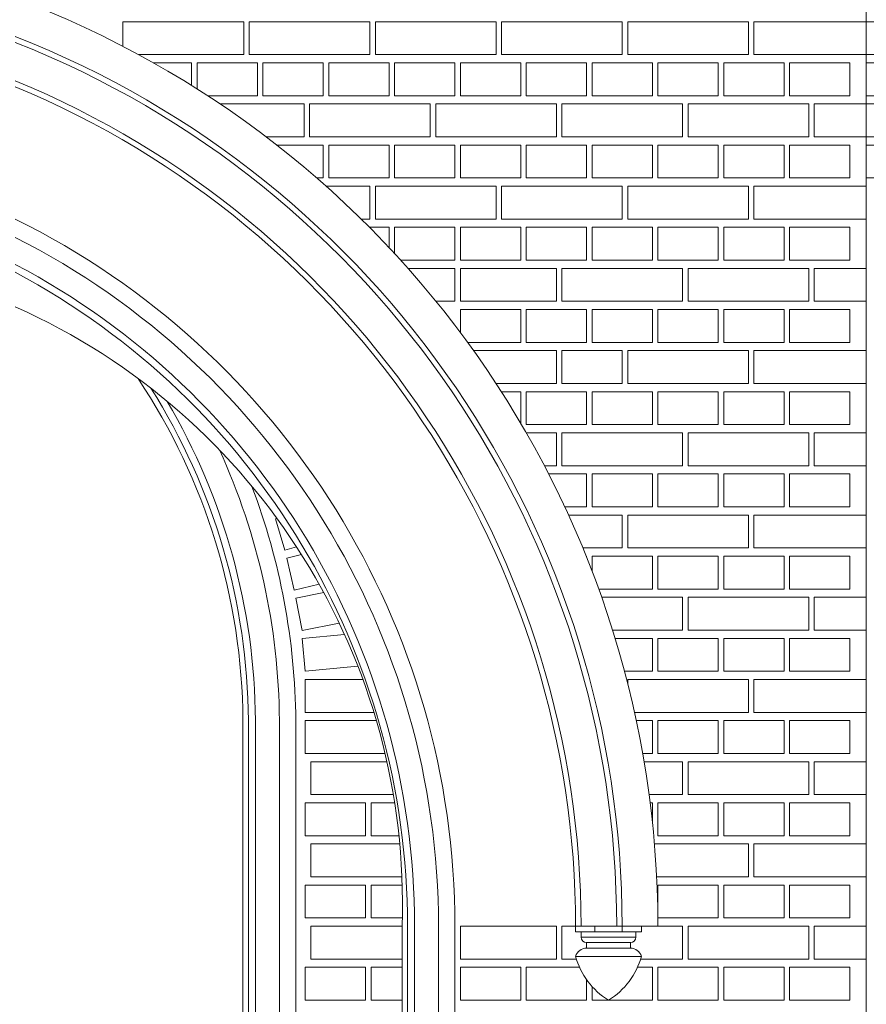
# Model space of a CAD drawing. Header units: millimetres. Extents: x -37887 to 94344, y -69777 to 116976.
# Tile 162 of 205: x 4006 to 5549, y 110778 to 112574. Entities that reach past the tile are written whole.
import ezdxf

# ---------------------------------------------------------------- set-up
doc = ezdxf.new("R2010")
doc.units = ezdxf.units.MM
doc.layers.add('02_odbudowa', color=7, linetype='Continuous', lineweight=30)
doc.layers.add('inwentarka dominiki', color=1, linetype='Continuous', lineweight=13)

# ---------------------------------------------------------------- blocks, each defined once
blk = doc.blocks.new('A$C548F19F9')
at = {"layer": 'inwentarka dominiki'}
for p, q in [((6621.5, 6616.6), (6621.5, 1606.6)), ((5486.5, 5416.6), (5266.5, 5416.6)), ((5266.5, 5416.6), (5266.5, 5371.9)), ((5486.5, 5356.6), (5486.5, 5416.6)), ((5496.5, 5416.6), (5496.5, 5356.6)), ((5716.5, 5416.6), (5496.5, 5416.6)), ((5716.5, 5356.6), (5716.5, 5416.6)), ((5726.5, 5416.6), (5726.5, 5356.6)), ((5946.5, 5416.6), (5726.5, 5416.6)), ((5946.5, 5356.6), (5946.5, 5416.6)), ((5956.5, 5416.6), (5956.5, 5356.6)), ((6176.5, 5416.6), (5956.5, 5416.6)), ((6176.5, 5356.6), (6176.5, 5416.6)), ((6186.5, 5416.6), (6186.5, 5356.6)), ((6406.5, 5416.6), (6186.5, 5416.6)), ((6406.5, 5356.6), (6406.5, 5416.6)), ((6416.5, 5416.6), (6416.5, 5356.6)), ((6621.5, 5416.6), (6416.5, 5416.6)), ((6716.7, 5416.6), (6621.5, 5416.6)), ((6621.5, 5416.6), (6621.5, 5356.6)), ((6621.5, 5356.6), (6621.5, 5416.6)), ((5295.2, 5356.6), (5486.5, 5356.6)), ((5496.5, 5356.6), (5716.5, 5356.6)), ((5726.5, 5356.6), (5946.5, 5356.6)), ((5956.5, 5356.6), (6176.5, 5356.6)), ((6186.5, 5356.6), (6406.5, 5356.6)), ((6416.5, 5356.6), (6621.5, 5356.6)), ((6621.5, 5356.6), (6716.7, 5356.6)), ((5391.5, 5341.6), (5322.3, 5341.6)), ((5391.5, 5300.5), (5391.5, 5341.6)), ((5511.5, 5341.6), (5401.5, 5341.6)), ((5401.5, 5341.6), (5401.5, 5294.2)), ((5511.5, 5281.6), (5511.5, 5341.6)), ((5521.5, 5341.6), (5521.5, 5281.6)), ((5631.5, 5341.6), (5521.5, 5341.6)), ((5631.5, 5281.6), (5631.5, 5341.6)), ((5641.5, 5341.6), (5641.5, 5281.6)), ((5751.5, 5341.6), (5641.5, 5341.6)), ((5751.5, 5281.6), (5751.5, 5341.6)), ((5761.5, 5341.6), (5761.5, 5281.6)), ((5871.5, 5341.6), (5761.5, 5341.6)), ((5871.5, 5281.6), (5871.5, 5341.6)), ((5881.5, 5341.6), (5881.5, 5281.6)), ((5991.5, 5341.6), (5881.5, 5341.6)), ((5991.5, 5281.6), (5991.5, 5341.6)), ((6001.5, 5341.6), (6001.5, 5281.6)), ((6111.5, 5341.6), (6001.5, 5341.6)), ((6111.5, 5281.6), (6111.5, 5341.6)), ((6121.5, 5341.6), (6121.5, 5281.6)), ((6231.5, 5341.6), (6121.5, 5341.6)), ((6231.5, 5281.6), (6231.5, 5341.6)), ((6241.5, 5341.6), (6241.5, 5281.6)), ((6351.5, 5341.6), (6241.5, 5341.6)), ((6351.5, 5281.6), (6351.5, 5341.6)), ((6361.5, 5341.6), (6361.5, 5281.6)), ((6471.5, 5341.6), (6361.5, 5341.6)), ((6471.5, 5281.6), (6471.5, 5341.6)), ((6481.5, 5341.6), (6481.5, 5281.6)), ((6591.5, 5341.6), (6481.5, 5341.6)), ((6591.5, 5281.6), (6591.5, 5341.6)), ((6683.4, 5341.6), (6621.5, 5341.6)), ((6621.5, 5341.6), (6621.5, 5281.6)), ((5421, 5281.6), (5511.5, 5281.6)), ((5521.5, 5281.6), (5631.5, 5281.6)), ((5641.5, 5281.6), (5751.5, 5281.6)), ((5761.5, 5281.6), (5871.5, 5281.6)), ((5881.5, 5281.6), (5991.5, 5281.6)), ((6001.5, 5281.6), (6111.5, 5281.6)), ((6121.5, 5281.6), (6231.5, 5281.6)), ((6241.5, 5281.6), (6351.5, 5281.6)), ((6361.5, 5281.6), (6471.5, 5281.6)), ((6481.5, 5281.6), (6591.5, 5281.6)), ((6621.5, 5281.6), (6683.4, 5281.6)), ((5596.5, 5266.6), (5443.6, 5266.6)), ((5596.5, 5206.6), (5596.5, 5266.6)), ((5606.5, 5266.6), (5606.5, 5206.6)), ((5826.5, 5266.6), (5606.5, 5266.6)), ((5826.5, 5206.6), (5826.5, 5266.6)), ((5836.5, 5266.6), (5836.5, 5206.6)), ((6056.5, 5266.6), (5836.5, 5266.6)), ((6056.5, 5206.6), (6056.5, 5266.6)), ((6066.5, 5266.6), (6066.5, 5206.6)), ((6286.5, 5266.6), (6066.5, 5266.6)), ((6286.5, 5206.6), (6286.5, 5266.6)), ((6296.5, 5266.6), (6296.5, 5206.6)), ((6516.5, 5266.6), (6296.5, 5266.6)), ((6516.5, 5206.6), (6516.5, 5266.6)), ((6526.5, 5266.6), (6526.5, 5206.6)), ((6621.5, 5266.6), (6526.5, 5266.6)), ((6716.7, 5266.6), (6621.5, 5266.6)), ((6621.5, 5266.6), (6621.5, 5206.6)), ((6621.5, 5206.6), (6621.5, 5266.6)), ((5527.4, 5206.6), (5596.5, 5206.6)), ((5631.5, 5191.6), (5546.9, 5191.6)), ((5606.5, 5206.6), (5826.5, 5206.6)), ((5631.5, 5131.6), (5631.5, 5191.6)), ((5641.5, 5191.6), (5641.5, 5131.6)), ((5751.5, 5191.6), (5641.5, 5191.6)), ((5751.5, 5131.6), (5751.5, 5191.6)), ((5761.5, 5191.6), (5761.5, 5131.6)), ((5871.5, 5191.6), (5761.5, 5191.6)), ((5836.5, 5206.6), (6056.5, 5206.6)), ((5871.5, 5131.6), (5871.5, 5191.6)), ((5881.5, 5191.6), (5881.5, 5131.6)), ((5991.5, 5191.6), (5881.5, 5191.6)), ((5991.5, 5131.6), (5991.5, 5191.6)), ((6001.5, 5191.6), (6001.5, 5131.6)), ((6111.5, 5191.6), (6001.5, 5191.6)), ((6066.5, 5206.6), (6286.5, 5206.6)), ((6111.5, 5131.6), (6111.5, 5191.6)), ((6121.5, 5191.6), (6121.5, 5131.6)), ((6231.5, 5191.6), (6121.5, 5191.6)), ((6231.5, 5131.6), (6231.5, 5191.6)), ((6241.5, 5191.6), (6241.5, 5131.6)), ((6351.5, 5191.6), (6241.5, 5191.6)), ((6296.5, 5206.6), (6516.5, 5206.6)), ((6351.5, 5131.6), (6351.5, 5191.6)), ((6361.5, 5191.6), (6361.5, 5131.6)), ((6471.5, 5191.6), (6361.5, 5191.6)), ((6471.5, 5131.6), (6471.5, 5191.6)), ((6481.5, 5191.6), (6481.5, 5131.6)), ((6591.5, 5191.6), (6481.5, 5191.6)), ((6526.5, 5206.6), (6621.5, 5206.6)), ((6591.5, 5131.6), (6591.5, 5191.6)), ((6621.5, 5206.6), (6716.7, 5206.6)), ((6683.4, 5191.6), (6621.5, 5191.6)), ((6621.5, 5191.6), (6621.5, 5131.6)), ((5619.6, 5131.6), (5631.5, 5131.6)), ((5641.5, 5131.6), (5751.5, 5131.6)), ((5761.5, 5131.6), (5871.5, 5131.6)), ((5881.5, 5131.6), (5991.5, 5131.6)), ((6001.5, 5131.6), (6111.5, 5131.6)), ((6121.5, 5131.6), (6231.5, 5131.6)), ((6241.5, 5131.6), (6351.5, 5131.6)), ((6361.5, 5131.6), (6471.5, 5131.6)), ((6481.5, 5131.6), (6591.5, 5131.6)), ((6621.5, 5131.6), (6683.4, 5131.6)), ((5716.5, 5116.6), (5636.6, 5116.6)), ((5716.5, 5056.6), (5716.5, 5116.6)), ((5726.5, 5116.6), (5726.5, 5056.6)), ((5946.5, 5116.6), (5726.5, 5116.6)), ((5946.5, 5056.6), (5946.5, 5116.6)), ((5956.5, 5116.6), (5956.5, 5056.6)), ((6176.5, 5116.6), (5956.5, 5116.6)), ((6176.5, 5056.6), (6176.5, 5116.6)), ((6186.5, 5116.6), (6186.5, 5056.6)), ((6406.5, 5116.6), (6186.5, 5116.6)), ((6406.5, 5056.6), (6406.5, 5116.6)), ((6416.5, 5116.6), (6416.5, 5056.6)), ((6621.5, 5116.6), (6416.5, 5116.6)), ((6621.5, 5056.6), (6621.5, 5116.6)), ((5700.7, 5056.6), (5716.5, 5056.6)), ((5726.5, 5056.6), (5946.5, 5056.6)), ((5956.5, 5056.6), (6176.5, 5056.6)), ((6186.5, 5056.6), (6406.5, 5056.6)), ((6416.5, 5056.6), (6621.5, 5056.6)), ((5751.5, 5041.6), (5715.8, 5041.6)), ((5751.5, 5004.6), (5751.5, 5041.6)), ((5871.5, 5041.6), (5761.5, 5041.6)), ((5761.5, 5041.6), (5761.5, 4993.9)), ((5871.5, 4981.6), (5871.5, 5041.6)), ((5881.5, 5041.6), (5881.5, 4981.6)), ((5991.5, 5041.6), (5881.5, 5041.6)), ((5991.5, 4981.6), (5991.5, 5041.6)), ((6001.5, 5041.6), (6001.5, 4981.6)), ((6111.5, 5041.6), (6001.5, 5041.6)), ((6111.5, 4981.6), (6111.5, 5041.6)), ((6121.5, 5041.6), (6121.5, 4981.6)), ((6231.5, 5041.6), (6121.5, 5041.6)), ((6231.5, 4981.6), (6231.5, 5041.6)), ((6241.5, 5041.6), (6241.5, 4981.6)), ((6351.5, 5041.6), (6241.5, 5041.6)), ((6351.5, 4981.6), (6351.5, 5041.6)), ((6361.5, 5041.6), (6361.5, 4981.6)), ((6471.5, 5041.6), (6361.5, 5041.6)), ((6471.5, 4981.6), (6471.5, 5041.6)), ((6481.5, 5041.6), (6481.5, 4981.6)), ((6591.5, 5041.6), (6481.5, 5041.6)), ((6591.5, 4981.6), (6591.5, 5041.6)), ((5772.7, 4981.6), (5871.5, 4981.6)), ((5881.5, 4981.6), (5991.5, 4981.6)), ((6001.5, 4981.6), (6111.5, 4981.6)), ((6121.5, 4981.6), (6231.5, 4981.6)), ((6241.5, 4981.6), (6351.5, 4981.6)), ((6361.5, 4981.6), (6471.5, 4981.6)), ((6481.5, 4981.6), (6591.5, 4981.6)), ((5871.5, 4966.6), (5786.2, 4966.6)), ((5871.5, 4906.6), (5871.5, 4966.6)), ((6056.5, 4966.6), (5881.5, 4966.6)), ((5881.5, 4966.6), (5881.5, 4906.6)), ((6056.5, 4906.6), (6056.5, 4966.6)), ((6066.5, 4966.6), (6066.5, 4906.6)), ((6286.5, 4966.6), (6066.5, 4966.6)), ((6286.5, 4906.6), (6286.5, 4966.6)), ((6296.5, 4966.6), (6296.5, 4906.6)), ((6516.5, 4966.6), (6296.5, 4966.6)), ((6516.5, 4906.6), (6516.5, 4966.6)), ((6526.5, 4966.6), (6526.5, 4906.6)), ((6621.5, 4966.6), (6526.5, 4966.6)), ((6621.5, 4906.6), (6621.5, 4966.6)), ((5837.1, 4906.6), (5871.5, 4906.6)), ((5881.5, 4906.6), (6056.5, 4906.6)), ((6066.5, 4906.6), (6286.5, 4906.6)), ((6296.5, 4906.6), (6516.5, 4906.6)), ((6526.5, 4906.6), (6621.5, 4906.6)), ((5991.5, 4891.6), (5881.5, 4891.6)), ((5881.5, 4891.6), (5881.5, 4849.6)), ((5991.5, 4831.6), (5991.5, 4891.6)), ((6001.5, 4891.6), (6001.5, 4831.6)), ((6111.5, 4891.6), (6001.5, 4891.6)), ((6111.5, 4831.6), (6111.5, 4891.6)), ((6121.5, 4891.6), (6121.5, 4831.6)), ((6231.5, 4891.6), (6121.5, 4891.6)), ((6231.5, 4831.6), (6231.5, 4891.6)), ((6241.5, 4891.6), (6241.5, 4831.6)), ((6351.5, 4891.6), (6241.5, 4891.6)), ((6351.5, 4831.6), (6351.5, 4891.6)), ((6361.5, 4891.6), (6361.5, 4831.6)), ((6471.5, 4891.6), (6361.5, 4891.6)), ((6471.5, 4831.6), (6471.5, 4891.6)), ((6481.5, 4891.6), (6481.5, 4831.6)), ((6591.5, 4891.6), (6481.5, 4891.6)), ((6591.5, 4831.6), (6591.5, 4891.6)), ((5894.7, 4831.6), (5991.5, 4831.6)), ((6056.5, 4816.6), (5905.6, 4816.6)), ((6001.5, 4831.6), (6111.5, 4831.6)), ((6056.5, 4756.6), (6056.5, 4816.6)), ((6066.5, 4816.6), (6066.5, 4756.6)), ((6176.5, 4816.6), (6066.5, 4816.6)), ((6121.5, 4831.6), (6231.5, 4831.6)), ((6176.5, 4756.6), (6176.5, 4816.6)), ((6186.5, 4816.6), (6186.5, 4756.6)), ((6406.5, 4816.6), (6186.5, 4816.6)), ((6241.5, 4831.6), (6351.5, 4831.6)), ((6361.5, 4831.6), (6471.5, 4831.6)), ((6406.5, 4756.6), (6406.5, 4816.6)), ((6416.5, 4816.6), (6416.5, 4756.6)), ((6621.5, 4816.6), (6416.5, 4816.6)), ((6481.5, 4831.6), (6591.5, 4831.6)), ((6621.5, 4756.6), (6621.5, 4816.6)), ((5946.5, 4756.6), (6056.5, 4756.6)), ((6066.5, 4756.6), (6176.5, 4756.6)), ((6186.5, 4756.6), (6406.5, 4756.6)), ((6416.5, 4756.6), (6621.5, 4756.6)), ((5991.5, 4741.6), (5956.2, 4741.6)), ((5991.5, 4684.2), (5991.5, 4741.6)), ((6001.5, 4741.6), (6001.5, 4681.6)), ((6111.5, 4741.6), (6001.5, 4741.6)), ((6111.5, 4681.6), (6111.5, 4741.6)), ((6121.5, 4741.6), (6121.5, 4681.6)), ((6231.5, 4741.6), (6121.5, 4741.6)), ((6231.5, 4681.6), (6231.5, 4741.6)), ((6241.5, 4741.6), (6241.5, 4681.6)), ((6351.5, 4741.6), (6241.5, 4741.6)), ((6351.5, 4681.6), (6351.5, 4741.6)), ((6361.5, 4741.6), (6361.5, 4681.6)), ((6471.5, 4741.6), (6361.5, 4741.6)), ((6471.5, 4681.6), (6471.5, 4741.6)), ((6481.5, 4741.6), (6481.5, 4681.6)), ((6591.5, 4741.6), (6481.5, 4741.6)), ((6591.5, 4681.6), (6591.5, 4741.6)), ((6001.5, 4681.6), (6111.5, 4681.6)), ((6121.5, 4681.6), (6231.5, 4681.6)), ((6241.5, 4681.6), (6351.5, 4681.6)), ((6361.5, 4681.6), (6471.5, 4681.6)), ((6481.5, 4681.6), (6591.5, 4681.6)), ((6056.5, 4666.6), (6001.7, 4666.6)), ((6056.5, 4606.6), (6056.5, 4666.6)), ((6066.5, 4666.6), (6066.5, 4606.6)), ((6286.5, 4666.6), (6066.5, 4666.6)), ((6286.5, 4606.6), (6286.5, 4666.6)), ((6296.5, 4666.6), (6296.5, 4606.6)), ((6516.5, 4666.6), (6296.5, 4666.6)), ((6516.5, 4606.6), (6516.5, 4666.6)), ((6526.5, 4666.6), (6526.5, 4606.6)), ((6621.5, 4666.6), (6526.5, 4666.6)), ((6621.5, 4606.6), (6621.5, 4666.6)), ((6034.6, 4606.6), (6056.5, 4606.6)), ((6066.5, 4606.6), (6286.5, 4606.6)), ((6296.5, 4606.6), (6516.5, 4606.6)), ((6526.5, 4606.6), (6621.5, 4606.6)), ((6111.5, 4591.6), (6042.4, 4591.6)), ((6111.5, 4531.6), (6111.5, 4591.6)), ((6121.5, 4591.6), (6121.5, 4531.6)), ((6231.5, 4591.6), (6121.5, 4591.6)), ((6231.5, 4531.6), (6231.5, 4591.6)), ((6241.5, 4591.6), (6241.5, 4531.6)), ((6351.5, 4591.6), (6241.5, 4591.6)), ((6351.5, 4531.6), (6351.5, 4591.6)), ((6361.5, 4591.6), (6361.5, 4531.6)), ((6471.5, 4591.6), (6361.5, 4591.6)), ((6471.5, 4531.6), (6471.5, 4591.6)), ((6481.5, 4591.6), (6481.5, 4531.6)), ((6591.5, 4591.6), (6481.5, 4591.6)), ((6591.5, 4531.6), (6591.5, 4591.6)), ((6071.8, 4531.6), (6111.5, 4531.6)), ((6121.5, 4531.6), (6231.5, 4531.6)), ((6241.5, 4531.6), (6351.5, 4531.6)), ((6361.5, 4531.6), (6471.5, 4531.6)), ((6481.5, 4531.6), (6591.5, 4531.6)), ((6176.5, 4516.6), (6078.7, 4516.6)), ((6176.5, 4456.6), (6176.5, 4516.6)), ((6186.5, 4516.6), (6186.5, 4456.6)), ((6406.5, 4516.6), (6186.5, 4516.6)), ((6406.5, 4456.6), (6406.5, 4516.6)), ((6416.5, 4516.6), (6416.5, 4456.6)), ((6621.5, 4516.6), (6416.5, 4516.6)), ((6621.5, 4456.6), (6621.5, 4516.6)), ((6104.7, 4456.6), (6176.5, 4456.6)), ((6186.5, 4456.6), (6406.5, 4456.6)), ((6416.5, 4456.6), (6621.5, 4456.6)), ((6111.5, 4441.6), (6110.8, 4441.6)), ((6111.5, 4440), (6111.5, 4441.6)), ((6231.5, 4441.6), (6121.5, 4441.6)), ((6121.5, 4441.6), (6121.5, 4414.5)), ((6231.5, 4381.6), (6231.5, 4441.6)), ((6241.5, 4441.6), (6241.5, 4381.6)), ((6351.5, 4441.6), (6241.5, 4441.6)), ((6351.5, 4381.6), (6351.5, 4441.6)), ((6361.5, 4441.6), (6361.5, 4381.6)), ((6471.5, 4441.6), (6361.5, 4441.6)), ((6471.5, 4381.6), (6471.5, 4441.6)), ((6481.5, 4441.6), (6481.5, 4381.6)), ((6591.5, 4441.6), (6481.5, 4441.6)), ((6591.5, 4381.6), (6591.5, 4441.6)), ((6133.7, 4381.6), (6231.5, 4381.6)), ((6286.5, 4366.6), (6139.1, 4366.6)), ((6241.5, 4381.6), (6351.5, 4381.6)), ((6286.5, 4306.6), (6286.5, 4366.6)), ((6296.5, 4366.6), (6296.5, 4306.6)), ((6516.5, 4366.6), (6296.5, 4366.6)), ((6361.5, 4381.6), (6471.5, 4381.6)), ((6481.5, 4381.6), (6591.5, 4381.6)), ((6516.5, 4306.6), (6516.5, 4366.6)), ((6526.5, 4366.6), (6526.5, 4306.6)), ((6621.5, 4366.6), (6526.5, 4366.6)), ((6621.5, 4306.6), (6621.5, 4366.6)), ((6159, 4306.6), (6286.5, 4306.6)), ((6296.5, 4306.6), (6516.5, 4306.6)), ((6526.5, 4306.6), (6621.5, 4306.6)), ((6231.5, 4291.6), (6163.6, 4291.6)), ((6231.5, 4231.6), (6231.5, 4291.6)), ((6241.5, 4291.6), (6241.5, 4231.6)), ((6351.5, 4291.6), (6241.5, 4291.6)), ((6351.5, 4231.6), (6351.5, 4291.6)), ((6361.5, 4291.6), (6361.5, 4231.6)), ((6471.5, 4291.6), (6361.5, 4291.6)), ((6471.5, 4231.6), (6471.5, 4291.6)), ((6481.5, 4291.6), (6481.5, 4231.6)), ((6591.5, 4291.6), (6481.5, 4291.6)), ((6591.5, 4231.6), (6591.5, 4291.6)), ((6180.7, 4231.6), (6231.5, 4231.6)), ((6241.5, 4231.6), (6351.5, 4231.6)), ((6361.5, 4231.6), (6471.5, 4231.6)), ((6481.5, 4231.6), (6591.5, 4231.6)), ((6406.5, 4216.6), (6186.5, 4216.6)), ((6186.5, 4216.6), (6186.5, 4209.3)), ((6406.5, 4156.6), (6406.5, 4216.6)), ((6416.5, 4216.6), (6416.5, 4156.6)), ((6621.5, 4216.6), (6416.5, 4216.6)), ((6621.5, 4156.6), (6621.5, 4216.6)), ((6198.9, 4156.6), (6406.5, 4156.6)), ((6416.5, 4156.6), (6621.5, 4156.6)), ((6231.5, 4141.6), (6202.2, 4141.6)), ((6231.5, 4081.6), (6231.5, 4141.6)), ((6241.5, 4141.6), (6241.5, 4081.6)), ((6351.5, 4141.6), (6241.5, 4141.6)), ((6351.5, 4081.6), (6351.5, 4141.6)), ((6361.5, 4141.6), (6361.5, 4081.6)), ((6471.5, 4141.6), (6361.5, 4141.6)), ((6471.5, 4081.6), (6471.5, 4141.6)), ((6481.5, 4141.6), (6481.5, 4081.6)), ((6591.5, 4141.6), (6481.5, 4141.6)), ((6591.5, 4081.6), (6591.5, 4141.6)), ((6213.8, 4081.6), (6231.5, 4081.6)), ((6241.5, 4081.6), (6351.5, 4081.6)), ((6361.5, 4081.6), (6471.5, 4081.6)), ((6481.5, 4081.6), (6591.5, 4081.6)), ((6286.5, 4066.6), (6216.4, 4066.6)), ((6286.5, 4006.6), (6286.5, 4066.6)), ((6296.5, 4066.6), (6296.5, 4006.6)), ((6516.5, 4066.6), (6296.5, 4066.6)), ((6516.5, 4006.6), (6516.5, 4066.6)), ((6526.5, 4066.6), (6526.5, 4006.6)), ((6621.5, 4066.6), (6526.5, 4066.6)), ((6621.5, 4006.6), (6621.5, 4066.6)), ((6225.5, 4006.6), (6286.5, 4006.6)), ((6296.5, 4006.6), (6516.5, 4006.6)), ((6526.5, 4006.6), (6621.5, 4006.6)), ((6231.5, 3991.6), (6227.4, 3991.6)), ((6231.5, 3956.6), (6231.5, 3991.6)), ((6241.5, 3991.6), (6241.5, 3931.6)), ((6351.5, 3991.6), (6241.5, 3991.6)), ((6351.5, 3931.6), (6351.5, 3991.6)), ((6361.5, 3991.6), (6361.5, 3931.6)), ((6471.5, 3991.6), (6361.5, 3991.6)), ((6471.5, 3931.6), (6471.5, 3991.6)), ((6481.5, 3991.6), (6481.5, 3931.6)), ((6591.5, 3991.6), (6481.5, 3991.6)), ((6591.5, 3931.6), (6591.5, 3991.6)), ((6406.5, 3916.6), (6235.2, 3916.6)), ((6241.5, 3931.6), (6351.5, 3931.6)), ((6361.5, 3931.6), (6471.5, 3931.6)), ((6406.5, 3856.6), (6406.5, 3916.6)), ((6416.5, 3916.6), (6416.5, 3856.6)), ((6621.5, 3916.6), (6416.5, 3916.6)), ((6481.5, 3931.6), (6591.5, 3931.6)), ((6621.5, 3856.6), (6621.5, 3916.6)), ((6239.2, 3856.6), (6406.5, 3856.6)), ((6416.5, 3856.6), (6621.5, 3856.6)), ((6241.5, 3841.6), (6241.5, 3781.6)), ((6351.5, 3841.6), (6241.5, 3841.6)), ((6351.5, 3781.6), (6351.5, 3841.6)), ((6361.5, 3841.6), (6361.5, 3781.6)), ((6471.5, 3841.6), (6361.5, 3841.6)), ((6471.5, 3781.6), (6471.5, 3841.6)), ((6481.5, 3841.6), (6481.5, 3781.6)), ((6591.5, 3841.6), (6481.5, 3841.6)), ((6591.5, 3781.6), (6591.5, 3841.6)), ((6241.5, 3781.6), (6351.5, 3781.6)), ((6361.5, 3781.6), (6471.5, 3781.6)), ((6481.5, 3781.6), (6591.5, 3781.6)), ((5775.1, 1606.6), (5775.1, 3766.6)), ((5785.1, 1606.6), (5785.1, 3766.6)), ((5798, 3766.6), (5798, 1606.6)), ((5841.6, 3766.6), (5841.6, 1606.6)), ((5871.5, 3766.6), (5871.5, 1606.6)), ((5871.5, 3766.6), (5871.5, 1606.6)), ((6056.5, 3766.6), (5881.5, 3766.6)), ((5881.5, 3766.6), (5881.5, 3706.6)), ((6056.5, 3706.6), (6056.5, 3766.6)), ((6286.5, 3766.6), (6066.5, 3766.6)), ((6066.5, 3766.6), (6066.5, 3706.6)), ((6091.5, 3766.6), (6241.5, 3766.6)), ((6091.5, 3766.6), (6091.5, 3756.6)), ((6091.5, 3756.6), (6211.5, 3756.6)), ((6101.5, 3746.6), (6101.5, 3756.6)), ((6126.6, 3766.6), (6126.6, 3756.6)), ((6176.3, 3766.6), (6176.3, 3756.6)), ((6201.5, 3746.6), (6201.5, 3756.6)), ((6211.5, 3766.6), (6211.5, 3756.6)), ((6286.5, 3706.6), (6286.5, 3766.6)), ((6296.5, 3766.6), (6296.5, 3706.6)), ((6516.5, 3766.6), (6296.5, 3766.6)), ((6516.5, 3706.6), (6516.5, 3766.6)), ((6526.5, 3766.6), (6526.5, 3706.6)), ((6621.5, 3766.6), (6526.5, 3766.6)), ((6621.5, 3706.6), (6621.5, 3766.6)), ((6101.5, 3746.6), (6201.5, 3746.6)), ((6111.5, 3736.6), (6191.5, 3736.6)), ((6111.5, 3726.6), (6111.5, 3736.6)), ((6191.5, 3726.6), (6191.5, 3736.6)), ((6111.5, 3726.6), (6191.5, 3726.6)), ((5881.5, 3706.6), (6056.5, 3706.6)), ((6066.5, 3706.6), (6092.9, 3706.6)), ((6211.5, 3711.6), (6091.5, 3711.6)), ((6210, 3706.6), (6286.5, 3706.6)), ((6296.5, 3706.6), (6516.5, 3706.6)), ((6526.5, 3706.6), (6621.5, 3706.6))]:
    blk.add_line(p, q, dxfattribs=at)
at = {"layer": 'inwentarka dominiki', "lineweight": 0}
for p, q in [((5547, 4510.7), (5544.5, 4509.9)), ((5544.5, 4509.9), (5561.5, 4452.4)), ((5561.5, 4452.4), (5582.8, 4458.7)), ((5591.9, 4444.5), (5564.9, 4438.1)), ((5564.9, 4438.1), (5578.8, 4379.7)), ((5578.8, 4379.7), (5624.1, 4390.5)), ((5632.5, 4375.1), (5581.6, 4365.2)), ((5581.6, 4365.2), (5593.1, 4306.3)), ((5593.1, 4306.3), (5660.7, 4319.5)), ((5670.3, 4298.8), (5593.1, 4291.3)), ((5593.1, 4291.3), (5598.8, 4231.6)), ((5598.8, 4231.6), (5694.6, 4240.8)), ((5703.8, 4216.6), (5598.8, 4216.6)), ((5598.8, 4216.6), (5598.8, 4156.6)), ((5598.8, 4156.6), (5723.9, 4156.6)), ((5485.1, 2641.6), (5485.1, 4141.6)), ((5495.1, 2641.6), (5495.1, 4141.6)), ((5508, 4141.6), (5508, 2641.6)), ((5551.6, 4141.6), (5551.6, 2641.6)), ((5581.5, 4141.6), (5581.5, 2641.6)), ((5728.3, 4141.6), (5598.8, 4141.6)), ((5598.8, 4141.6), (5598.8, 4081.6)), ((5598.8, 4081.6), (5744.1, 4081.6)), ((5747.6, 4066.6), (5608.8, 4066.6)), ((5608.8, 4066.6), (5608.8, 4006.6)), ((5608.8, 4006.6), (5759.3, 4006.6)), ((5598.8, 3991.6), (5598.8, 3931.6)), ((5708.8, 3991.6), (5598.8, 3991.6)), ((5708.8, 3931.6), (5708.8, 3991.6)), ((5761.7, 3991.6), (5718.8, 3991.6)), ((5718.8, 3991.6), (5718.8, 3931.6)), ((5598.8, 3931.6), (5708.8, 3931.6)), ((5770.9, 3916.6), (5608.8, 3916.6)), ((5608.8, 3916.6), (5608.8, 3856.6)), ((5718.8, 3931.6), (5769.5, 3931.6)), ((5608.8, 3856.6), (5774.9, 3856.6)), ((5598.8, 3841.6), (5598.8, 3781.6)), ((5708.8, 3841.6), (5598.8, 3841.6)), ((5708.8, 3781.6), (5708.8, 3841.6)), ((5775.4, 3841.6), (5718.8, 3841.6)), ((5718.8, 3841.6), (5718.8, 3781.6)), ((5598.8, 3781.6), (5708.8, 3781.6)), ((5718.8, 3781.6), (5775.6, 3781.6)), ((5775.1, 3766.6), (5608.8, 3766.6)), ((5608.8, 3766.6), (5608.8, 3706.6)), ((5608.8, 3706.6), (5775.1, 3706.6))]:
    blk.add_line(p, q, dxfattribs=at)
for points in [[(5598.8, 3691.6), (5598.8, 3631.6), (5708.8, 3631.6), (5708.8, 3691.6), (5598.8, 3691.6)], [(5718.8, 3691.6), (5718.8, 3631.6), (5775.1, 3631.6)], [(5775.1, 3691.6), (5718.8, 3691.6)]]:
    blk.add_lwpolyline(points, dxfattribs=at)
at = {"layer": 'inwentarka dominiki'}
for points in [[(5881.5, 3691.6), (5881.5, 3631.6), (5991.5, 3631.6), (5991.5, 3691.6), (5881.5, 3691.6)], [(6001.5, 3691.6), (6001.5, 3631.6), (6111.5, 3631.6), (6111.5, 3669.2)], [(6098.7, 3691.6), (6001.5, 3691.6)], [(6121.5, 3656.7), (6121.5, 3631.6), (6231.5, 3631.6), (6231.5, 3691.6), (6204.3, 3691.6)], [(6241.5, 3691.6), (6241.5, 3631.6), (6351.5, 3631.6), (6351.5, 3691.6), (6241.5, 3691.6)], [(6361.5, 3691.6), (6361.5, 3631.6), (6471.5, 3631.6), (6471.5, 3691.6), (6361.5, 3691.6)], [(6481.5, 3691.6), (6481.5, 3631.6), (6591.5, 3631.6), (6591.5, 3691.6), (6481.5, 3691.6)]]:
    blk.add_lwpolyline(points, dxfattribs=at)
for centre, radius, start, end in [((4432.5, 3766.6), 1809, 0, 68.288), ((4432.5, 3766.6), 1743.9, 0, 68.5515), ((4432.5, 3766.6), 1733.9, 0, 68.4217), ((4432.5, 3766.6), 1669, 0, 67.5383), ((4432.5, 3766.6), 1659, 0, 67.3954), ((4432.5, 3766.6), 1439, 0, 63.6961), ((4432.5, 3766.6), 1409.1, 0, 63.0932), ((4432.5, 3766.6), 1365.5, 0, 62.161), ((4432.5, 3766.6), 1352.7, 0, 61.8738), ((4584, 3808.4), 1191.9, 357.992, 65.9276), ((6111.5, 3746.6), 10, 180, 270), ((6191.5, 3746.6), 10, 270, 0), ((6111.5, 3705.8), 20.8, 90, 163.7398), ((6191.5, 3705.8), 20.8, 16.2602, 90), ((6223, 3747.8), 136.4, 195.3629, 238.3769), ((6080, 3747.8), 136.4, 301.6231, 344.6371)]:
    blk.add_arc(centre, radius, start, end, dxfattribs=at)
at = {"layer": 'inwentarka dominiki', "lineweight": 0}
for centre, radius, start, end in [((4343.2, 4133.2), 1142, 0.4247, 33.6391), ((4343.2, 4133.2), 1152, 0.4209, 32.2505), ((4343.2, 4133.2), 1164.8, 0.4162, 30.4833), ((4343.2, 4133.2), 1208.4, 0.4008, 24.5589), ((4340.6, 4131), 1240.9, 0.4894, 20.6652)]:
    blk.add_arc(centre, radius, start, end, dxfattribs=at)

msp = doc.modelspace()

# ---------------------------------------------------------------- block references
at = {"layer": '02_odbudowa'}
msp.add_blockref('A$C548F19F9', (-1072.5, 107153.6), dxfattribs=at)

doc.saveas('drawing.dxf')
